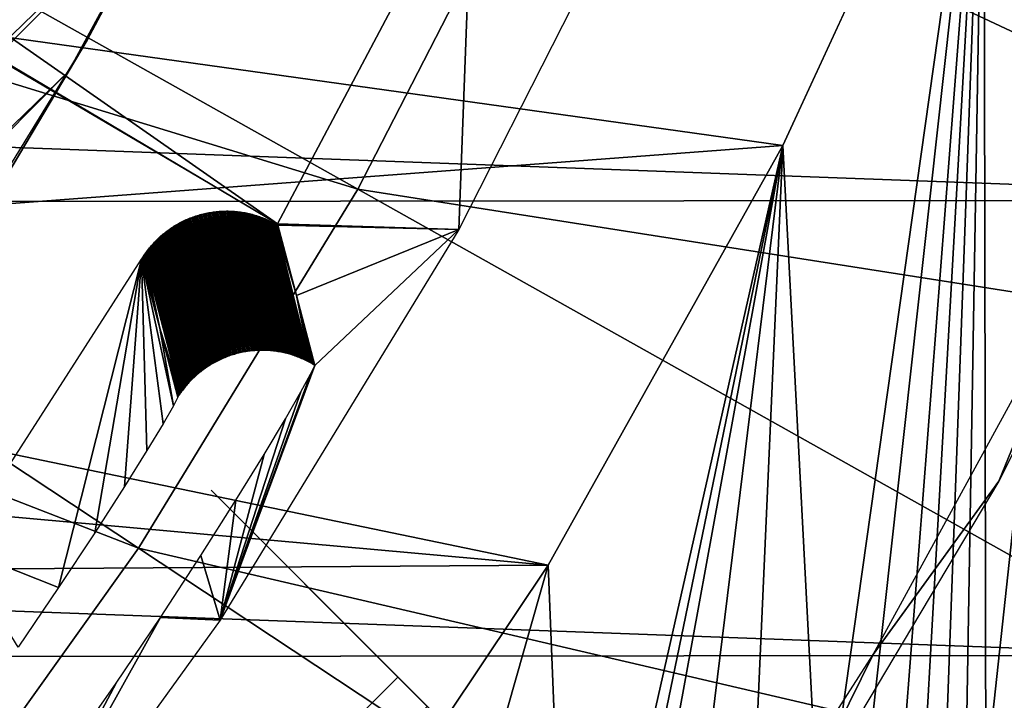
# Model space of a CAD drawing. Header units: millimetres. Extents: x -30.2 to 30.2, y -30.2 to 30.2.
# Tile 129 of 191: x 18.9 to 22.8, y -13.4 to -10.7. Entities that reach past the tile are written whole.
import ezdxf

# ---------------------------------------------------------------- set-up
doc = ezdxf.new("R2010")
doc.units = ezdxf.units.MM
doc.header["$LTSCALE"] = 81.481481
for name, color, linetype in [('1', 7, 'CONTINUOUS'), ('103', 7, 'CONTINUOUS'), ('120', 7, 'CONTINUOUS'), ('130', 7, 'CONTINUOUS'), ('141', 7, 'CONTINUOUS'), ('174', 7, 'CONTINUOUS'), ('175', 7, 'CONTINUOUS'), ('243', 7, 'CONTINUOUS'), ('244', 7, 'CONTINUOUS'), ('27', 7, 'CONTINUOUS'), ('3', 7, 'CONTINUOUS'), ('79', 7, 'CONTINUOUS'), ('85', 7, 'CONTINUOUS'), ('92', 7, 'CONTINUOUS')]:
    doc.layers.add(name, color=color, linetype=linetype)

msp = doc.modelspace()

# ---------------------------------------------------------------- linework, layer by layer
at = {"layer": '1', "color": 251, "linetype": 'Continuous', "true_color": 0x4c4c4c}
for points in [[(24.6157, -11.3964, 4.4), (-25.3889, -9.553, 4.4), (25.4077, -9.5028, 4.4), (24.6157, -11.3964, 4.4)], [(-24.5928, -11.4456, 4.4), (-25.3889, -9.553, 4.4), (24.6157, -11.3964, 4.4), (-24.5928, -11.4456, 4.4)], [(23.6812, -13.2291, 4.4), (-24.5928, -11.4456, 4.4), (24.6157, -11.3964, 4.4), (23.6812, -13.2291, 4.4)], [(-23.6543, -13.2769, 4.4), (-24.5928, -11.4456, 4.4), (23.6812, -13.2291, 4.4), (-23.6543, -13.2769, 4.4)], [(22.6143, -14.9798, 4.4), (-23.6543, -13.2769, 4.4), (23.6812, -13.2291, 4.4), (22.6143, -14.9798, 4.4)], [(-22.5838, -15.0255, 4.4), (-23.6543, -13.2769, 4.4), (22.6143, -14.9798, 4.4), (-22.5838, -15.0255, 4.4)]]:
    msp.add_3dface(points, dxfattribs=at)
at = {"layer": '103', "color": 251, "linetype": 'Continuous', "true_color": 0x4c4c4c}
for points in [[(12.7352, -6.4889, -221.4064), (19.903, -11.491, -212.7), (12.4312, -7.0537, -221.4064), (12.7352, -6.4889, -221.4064)], [(20.6889, -10.0071, -212.7), (19.903, -11.491, -212.7), (12.7352, -6.4889, -221.4064), (20.6889, -10.0071, -212.7)], [(12.4312, -7.0537, -221.4064), (19.903, -11.491, -212.7), (13.8121, -7.903, -219.7829), (12.4312, -7.0537, -221.4064)]]:
    msp.add_3dface(points, dxfattribs=at)
at = {"layer": '120', "color": 251, "linetype": 'Continuous', "true_color": 0x4c4c4c}
for points in [[(19.3557, -11.6337, -212.2044), (19.0215, -12.9562, -162.7162), (18.6098, -12.793, -212.2044), (19.3557, -11.6337, -212.2044)], [(19.1667, -12.7362, -162.9782), (19.0215, -12.9562, -162.7162), (19.3557, -11.6337, -212.2044), (19.1667, -12.7362, -162.9782)], [(19.2866, -12.5493, -163.2691), (19.1667, -12.7362, -162.9782), (19.3557, -11.6337, -212.2044), (19.2866, -12.5493, -163.2691)], [(19.3767, -12.4047, -163.5797), (19.2866, -12.5493, -163.2691), (19.3557, -11.6337, -212.2044), (19.3767, -12.4047, -163.5797)], [(19.4419, -12.2966, -163.9169), (19.3767, -12.4047, -163.5797), (19.3557, -11.6337, -212.2044), (19.4419, -12.2966, -163.9169)], [(19.4835, -12.2247, -164.2816), (19.4419, -12.2966, -163.9169), (19.3557, -11.6337, -212.2044), (19.4835, -12.2247, -164.2816)], [(19.4295, -11.912, -188.4226), (19.4835, -12.2247, -164.2816), (19.3557, -11.6337, -212.2044), (19.4295, -11.912, -188.4226)], [(19.5018, -12.189, -164.6738), (19.4835, -12.2247, -164.2816), (19.4295, -11.912, -188.4226), (19.5018, -12.189, -164.6738)], [(19.0215, -12.9562, -162.7162), (18.8583, -13.1959, -162.497), (18.6098, -12.793, -212.2044), (19.0215, -12.9562, -162.7162)]]:
    msp.add_3dface(points, dxfattribs=at)
at = {"layer": '130', "color": 251, "linetype": 'Continuous', "true_color": 0x4c4c4c}
for points in [[(19.5799, -11.4578, -212.203), (19.5856, -11.4561, -212.203), (19.7296, -12.0169, -164.6725), (19.5799, -11.4578, -212.203)], [(19.5856, -11.4561, -212.203), (19.5914, -11.4544, -212.203), (19.7353, -12.0153, -164.6725), (19.5856, -11.4561, -212.203)], [(19.7296, -12.0169, -164.6725), (19.5856, -11.4561, -212.203), (19.7353, -12.0153, -164.6725), (19.7296, -12.0169, -164.6725)], [(19.5914, -11.4544, -212.203), (19.5972, -11.4529, -212.203), (19.741, -12.0137, -164.6725), (19.5914, -11.4544, -212.203)], [(19.7353, -12.0153, -164.6725), (19.5914, -11.4544, -212.203), (19.741, -12.0137, -164.6725), (19.7353, -12.0153, -164.6725)], [(19.5972, -11.4529, -212.203), (19.603, -11.4514, -212.203), (19.7467, -12.0123, -164.6725), (19.5972, -11.4529, -212.203)], [(19.741, -12.0137, -164.6725), (19.5972, -11.4529, -212.203), (19.7467, -12.0123, -164.6725), (19.741, -12.0137, -164.6725)], [(19.603, -11.4514, -212.203), (19.6088, -11.45, -212.203), (19.7525, -12.011, -164.6725), (19.603, -11.4514, -212.203)], [(19.7467, -12.0123, -164.6725), (19.603, -11.4514, -212.203), (19.7525, -12.011, -164.6725), (19.7467, -12.0123, -164.6725)], [(19.6088, -11.45, -212.203), (19.6146, -11.4487, -212.203), (19.7583, -12.0097, -164.6725), (19.6088, -11.45, -212.203)], [(19.7525, -12.011, -164.6725), (19.6088, -11.45, -212.203), (19.7583, -12.0097, -164.6725), (19.7525, -12.011, -164.6725)], [(19.6146, -11.4487, -212.203), (19.6205, -11.4475, -212.203), (19.7641, -12.0085, -164.6725), (19.6146, -11.4487, -212.203)], [(19.7583, -12.0097, -164.6725), (19.6146, -11.4487, -212.203), (19.7641, -12.0085, -164.6725), (19.7583, -12.0097, -164.6725)], [(19.6205, -11.4475, -212.203), (19.6263, -11.4464, -212.203), (19.7699, -12.0074, -164.6725), (19.6205, -11.4475, -212.203)], [(19.7641, -12.0085, -164.6725), (19.6205, -11.4475, -212.203), (19.7699, -12.0074, -164.6725), (19.7641, -12.0085, -164.6725)], [(19.6263, -11.4464, -212.203), (19.6322, -11.4454, -212.203), (19.7757, -12.0064, -164.6725), (19.6263, -11.4464, -212.203)], [(19.7699, -12.0074, -164.6725), (19.6263, -11.4464, -212.203), (19.7757, -12.0064, -164.6725), (19.7699, -12.0074, -164.6725)], [(19.6322, -11.4454, -212.203), (19.6381, -11.4444, -212.203), (19.7816, -12.0055, -164.6725), (19.6322, -11.4454, -212.203)], [(19.7757, -12.0064, -164.6725), (19.6322, -11.4454, -212.203), (19.7816, -12.0055, -164.6725), (19.7757, -12.0064, -164.6725)], [(19.6381, -11.4444, -212.203), (19.644, -11.4436, -212.203), (19.7875, -12.0046, -164.6725), (19.6381, -11.4444, -212.203)], [(19.7816, -12.0055, -164.6725), (19.6381, -11.4444, -212.203), (19.7875, -12.0046, -164.6725), (19.7816, -12.0055, -164.6725)], [(19.644, -11.4436, -212.203), (19.6499, -11.4428, -212.203), (19.7933, -12.0039, -164.6725), (19.644, -11.4436, -212.203)], [(19.7875, -12.0046, -164.6725), (19.644, -11.4436, -212.203), (19.7933, -12.0039, -164.6725), (19.7875, -12.0046, -164.6725)], [(19.6499, -11.4428, -212.203), (19.6558, -11.4421, -212.203), (19.7992, -12.0032, -164.6725), (19.6499, -11.4428, -212.203)], [(19.7933, -12.0039, -164.6725), (19.6499, -11.4428, -212.203), (19.7992, -12.0032, -164.6725), (19.7933, -12.0039, -164.6725)], [(19.6558, -11.4421, -212.203), (19.6617, -11.4415, -212.203), (19.8051, -12.0027, -164.6725), (19.6558, -11.4421, -212.203)], [(19.7992, -12.0032, -164.6725), (19.6558, -11.4421, -212.203), (19.8051, -12.0027, -164.6725), (19.7992, -12.0032, -164.6725)], [(19.6617, -11.4415, -212.203), (19.6676, -11.441, -212.203), (19.811, -12.0022, -164.6725), (19.6617, -11.4415, -212.203)], [(19.8051, -12.0027, -164.6725), (19.6617, -11.4415, -212.203), (19.811, -12.0022, -164.6725), (19.8051, -12.0027, -164.6725)], [(19.6676, -11.441, -212.203), (19.6735, -11.4406, -212.203), (19.8169, -12.0018, -164.6725), (19.6676, -11.441, -212.203)], [(19.811, -12.0022, -164.6725), (19.6676, -11.441, -212.203), (19.8169, -12.0018, -164.6725), (19.811, -12.0022, -164.6725)], [(19.6735, -11.4406, -212.203), (19.6794, -11.4403, -212.2031), (19.8228, -12.0015, -164.6726), (19.6735, -11.4406, -212.203)], [(19.8169, -12.0018, -164.6725), (19.6735, -11.4406, -212.203), (19.8228, -12.0015, -164.6726), (19.8169, -12.0018, -164.6725)], [(19.6794, -11.4403, -212.2031), (19.6853, -11.44, -212.2031), (19.8287, -12.0012, -164.6726), (19.6794, -11.4403, -212.2031)], [(19.8228, -12.0015, -164.6726), (19.6794, -11.4403, -212.2031), (19.8287, -12.0012, -164.6726), (19.8228, -12.0015, -164.6726)], [(19.6853, -11.44, -212.2031), (19.6911, -11.4399, -212.2031), (19.8347, -12.0011, -164.6726), (19.6853, -11.44, -212.2031)], [(19.8287, -12.0012, -164.6726), (19.6853, -11.44, -212.2031), (19.8347, -12.0011, -164.6726), (19.8287, -12.0012, -164.6726)], [(19.6911, -11.4399, -212.2031), (19.697, -11.4398, -212.2031), (19.8406, -12.001, -164.6726), (19.6911, -11.4399, -212.2031)], [(19.8347, -12.0011, -164.6726), (19.6911, -11.4399, -212.2031), (19.8406, -12.001, -164.6726), (19.8347, -12.0011, -164.6726)], [(19.697, -11.4398, -212.2031), (19.7033, -11.4398, -212.2031), (19.8465, -12.0011, -164.6726), (19.697, -11.4398, -212.2031)], [(19.8406, -12.001, -164.6726), (19.697, -11.4398, -212.2031), (19.8465, -12.0011, -164.6726), (19.8406, -12.001, -164.6726)], [(19.7033, -11.4398, -212.2031), (19.7097, -11.44, -212.2032), (19.8524, -12.0012, -164.6726), (19.7033, -11.4398, -212.2031)], [(19.8465, -12.0011, -164.6726), (19.7033, -11.4398, -212.2031), (19.8524, -12.0012, -164.6726), (19.8465, -12.0011, -164.6726)], [(19.7097, -11.44, -212.2032), (19.716, -11.4402, -212.2032), (19.8583, -12.0014, -164.6727), (19.7097, -11.44, -212.2032)], [(19.8524, -12.0012, -164.6726), (19.7097, -11.44, -212.2032), (19.8583, -12.0014, -164.6727), (19.8524, -12.0012, -164.6726)], [(19.716, -11.4402, -212.2032), (19.7222, -11.4405, -212.2032), (19.8642, -12.0017, -164.6727), (19.716, -11.4402, -212.2032)], [(19.8583, -12.0014, -164.6727), (19.716, -11.4402, -212.2032), (19.8642, -12.0017, -164.6727), (19.8583, -12.0014, -164.6727)], [(19.7222, -11.4405, -212.2032), (19.7285, -11.4409, -212.2032), (19.8701, -12.0021, -164.6727), (19.7222, -11.4405, -212.2032)], [(19.8642, -12.0017, -164.6727), (19.7222, -11.4405, -212.2032), (19.8701, -12.0021, -164.6727), (19.8642, -12.0017, -164.6727)], [(19.7285, -11.4409, -212.2032), (19.7347, -11.4415, -212.2032), (19.876, -12.0026, -164.6727), (19.7285, -11.4409, -212.2032)], [(19.8701, -12.0021, -164.6727), (19.7285, -11.4409, -212.2032), (19.876, -12.0026, -164.6727), (19.8701, -12.0021, -164.6727)], [(19.7347, -11.4415, -212.2032), (19.7409, -11.4421, -212.2033), (19.8819, -12.0031, -164.6727), (19.7347, -11.4415, -212.2032)], [(19.876, -12.0026, -164.6727), (19.7347, -11.4415, -212.2032), (19.8819, -12.0031, -164.6727), (19.876, -12.0026, -164.6727)], [(19.7409, -11.4421, -212.2033), (19.7471, -11.4428, -212.2033), (19.8877, -12.0038, -164.6728), (19.7409, -11.4421, -212.2033)], [(19.8819, -12.0031, -164.6727), (19.7409, -11.4421, -212.2033), (19.8877, -12.0038, -164.6728), (19.8819, -12.0031, -164.6727)], [(19.7471, -11.4428, -212.2033), (19.7532, -11.4436, -212.2033), (19.8936, -12.0045, -164.6728), (19.7471, -11.4428, -212.2033)], [(19.8877, -12.0038, -164.6728), (19.7471, -11.4428, -212.2033), (19.8936, -12.0045, -164.6728), (19.8877, -12.0038, -164.6728)], [(19.7532, -11.4436, -212.2033), (19.7593, -11.4445, -212.2034), (19.8994, -12.0053, -164.6728), (19.7532, -11.4436, -212.2033)], [(19.8936, -12.0045, -164.6728), (19.7532, -11.4436, -212.2033), (19.8994, -12.0053, -164.6728), (19.8936, -12.0045, -164.6728)], [(19.7593, -11.4445, -212.2034), (19.7654, -11.4455, -212.2034), (19.9053, -12.0062, -164.6729), (19.7593, -11.4445, -212.2034)], [(19.8994, -12.0053, -164.6728), (19.7593, -11.4445, -212.2034), (19.9053, -12.0062, -164.6729), (19.8994, -12.0053, -164.6728)], [(19.7654, -11.4455, -212.2034), (19.7715, -11.4465, -212.2034), (19.9111, -12.0072, -164.6729), (19.7654, -11.4455, -212.2034)], [(19.9053, -12.0062, -164.6729), (19.7654, -11.4455, -212.2034), (19.9111, -12.0072, -164.6729), (19.9053, -12.0062, -164.6729)], [(19.7715, -11.4465, -212.2034), (19.7775, -11.4477, -212.2035), (19.9169, -12.0083, -164.6729), (19.7715, -11.4465, -212.2034)], [(19.9111, -12.0072, -164.6729), (19.7715, -11.4465, -212.2034), (19.9169, -12.0083, -164.6729), (19.9111, -12.0072, -164.6729)], [(19.7775, -11.4477, -212.2035), (19.7835, -11.4489, -212.2035), (19.9227, -12.0095, -164.6729), (19.7775, -11.4477, -212.2035)], [(19.9169, -12.0083, -164.6729), (19.7775, -11.4477, -212.2035), (19.9227, -12.0095, -164.6729), (19.9169, -12.0083, -164.6729)], [(19.7835, -11.4489, -212.2035), (19.7894, -11.4503, -212.2035), (19.9284, -12.0107, -164.673), (19.7835, -11.4489, -212.2035)], [(19.9227, -12.0095, -164.6729), (19.7835, -11.4489, -212.2035), (19.9284, -12.0107, -164.673), (19.9227, -12.0095, -164.6729)], [(19.7894, -11.4503, -212.2035), (19.7953, -11.4517, -212.2036), (19.9342, -12.012, -164.673), (19.7894, -11.4503, -212.2035)], [(19.9284, -12.0107, -164.673), (19.7894, -11.4503, -212.2035), (19.9342, -12.012, -164.673), (19.9284, -12.0107, -164.673)], [(19.7953, -11.4517, -212.2036), (19.8012, -11.4532, -212.2036), (19.9399, -12.0135, -164.673), (19.7953, -11.4517, -212.2036)], [(19.9342, -12.012, -164.673), (19.7953, -11.4517, -212.2036), (19.9399, -12.0135, -164.673), (19.9342, -12.012, -164.673)], [(19.8012, -11.4532, -212.2036), (19.807, -11.4548, -212.2036), (19.9456, -12.015, -164.6731), (19.8012, -11.4532, -212.2036)], [(19.9399, -12.0135, -164.673), (19.8012, -11.4532, -212.2036), (19.9456, -12.015, -164.6731), (19.9399, -12.0135, -164.673)], [(19.807, -11.4548, -212.2036), (19.8129, -11.4565, -212.2037), (19.9513, -12.0165, -164.6731), (19.807, -11.4548, -212.2036)], [(19.9456, -12.015, -164.6731), (19.807, -11.4548, -212.2036), (19.9513, -12.0165, -164.6731), (19.9456, -12.015, -164.6731)], [(19.8129, -11.4565, -212.2037), (19.8186, -11.4583, -212.2037), (19.9569, -12.0182, -164.6731), (19.8129, -11.4565, -212.2037)], [(19.9513, -12.0165, -164.6731), (19.8129, -11.4565, -212.2037), (19.9569, -12.0182, -164.6731), (19.9513, -12.0165, -164.6731)], [(19.4871, -11.5002, -212.2032), (19.4923, -11.4971, -212.2032), (19.6375, -12.0567, -164.6727), (19.4871, -11.5002, -212.2032)], [(19.4923, -11.4971, -212.2032), (19.4975, -11.494, -212.2031), (19.6426, -12.0537, -164.6726), (19.4923, -11.4971, -212.2032)], [(19.6375, -12.0567, -164.6727), (19.4923, -11.4971, -212.2032), (19.6426, -12.0537, -164.6726), (19.6375, -12.0567, -164.6727)], [(19.4975, -11.494, -212.2031), (19.5028, -11.491, -212.2031), (19.6477, -12.0508, -164.6726), (19.4975, -11.494, -212.2031)], [(19.6426, -12.0537, -164.6726), (19.4975, -11.494, -212.2031), (19.6477, -12.0508, -164.6726), (19.6426, -12.0537, -164.6726)], [(19.5028, -11.491, -212.2031), (19.5081, -11.4881, -212.2031), (19.6529, -12.048, -164.6726), (19.5028, -11.491, -212.2031)], [(19.6477, -12.0508, -164.6726), (19.5028, -11.491, -212.2031), (19.6529, -12.048, -164.6726), (19.6477, -12.0508, -164.6726)], [(19.5081, -11.4881, -212.2031), (19.5134, -11.4852, -212.2031), (19.6582, -12.0453, -164.6726), (19.5081, -11.4881, -212.2031)], [(19.6529, -12.048, -164.6726), (19.5081, -11.4881, -212.2031), (19.6582, -12.0453, -164.6726), (19.6529, -12.048, -164.6726)], [(19.5134, -11.4852, -212.2031), (19.5187, -11.4825, -212.2031), (19.6635, -12.0426, -164.6726), (19.5134, -11.4852, -212.2031)], [(19.6582, -12.0453, -164.6726), (19.5134, -11.4852, -212.2031), (19.6635, -12.0426, -164.6726), (19.6582, -12.0453, -164.6726)], [(19.5187, -11.4825, -212.2031), (19.5242, -11.4798, -212.2031), (19.6688, -12.04, -164.6726), (19.5187, -11.4825, -212.2031)], [(19.6635, -12.0426, -164.6726), (19.5187, -11.4825, -212.2031), (19.6688, -12.04, -164.6726), (19.6635, -12.0426, -164.6726)], [(19.5242, -11.4798, -212.2031), (19.5296, -11.4772, -212.203), (19.6741, -12.0375, -164.6725), (19.5242, -11.4798, -212.2031)], [(19.6688, -12.04, -164.6726), (19.5242, -11.4798, -212.2031), (19.6741, -12.0375, -164.6725), (19.6688, -12.04, -164.6726)], [(19.5296, -11.4772, -212.203), (19.5351, -11.4747, -212.203), (19.6795, -12.0351, -164.6725), (19.5296, -11.4772, -212.203)], [(19.6741, -12.0375, -164.6725), (19.5296, -11.4772, -212.203), (19.6795, -12.0351, -164.6725), (19.6741, -12.0375, -164.6725)], [(19.5351, -11.4747, -212.203), (19.5406, -11.4723, -212.203), (19.685, -12.0327, -164.6725), (19.5351, -11.4747, -212.203)], [(19.6795, -12.0351, -164.6725), (19.5351, -11.4747, -212.203), (19.685, -12.0327, -164.6725), (19.6795, -12.0351, -164.6725)], [(19.5406, -11.4723, -212.203), (19.5461, -11.47, -212.203), (19.6904, -12.0305, -164.6725), (19.5406, -11.4723, -212.203)], [(19.685, -12.0327, -164.6725), (19.5406, -11.4723, -212.203), (19.6904, -12.0305, -164.6725), (19.685, -12.0327, -164.6725)], [(19.5461, -11.47, -212.203), (19.5517, -11.4677, -212.203), (19.6959, -12.0283, -164.6725), (19.5461, -11.47, -212.203)], [(19.6904, -12.0305, -164.6725), (19.5461, -11.47, -212.203), (19.6959, -12.0283, -164.6725), (19.6904, -12.0305, -164.6725)], [(19.5517, -11.4677, -212.203), (19.5573, -11.4656, -212.203), (19.7015, -12.0262, -164.6725), (19.5517, -11.4677, -212.203)], [(19.6959, -12.0283, -164.6725), (19.5517, -11.4677, -212.203), (19.7015, -12.0262, -164.6725), (19.6959, -12.0283, -164.6725)], [(19.5573, -11.4656, -212.203), (19.5629, -11.4635, -212.203), (19.707, -12.0241, -164.6725), (19.5573, -11.4656, -212.203)], [(19.7015, -12.0262, -164.6725), (19.5573, -11.4656, -212.203), (19.707, -12.0241, -164.6725), (19.7015, -12.0262, -164.6725)], [(19.5629, -11.4635, -212.203), (19.5685, -11.4615, -212.203), (19.7126, -12.0222, -164.6725), (19.5629, -11.4635, -212.203)], [(19.707, -12.0241, -164.6725), (19.5629, -11.4635, -212.203), (19.7126, -12.0222, -164.6725), (19.707, -12.0241, -164.6725)], [(19.5685, -11.4615, -212.203), (19.5742, -11.4596, -212.203), (19.7182, -12.0203, -164.6725), (19.5685, -11.4615, -212.203)], [(19.7126, -12.0222, -164.6725), (19.5685, -11.4615, -212.203), (19.7182, -12.0203, -164.6725), (19.7126, -12.0222, -164.6725)], [(19.5742, -11.4596, -212.203), (19.5799, -11.4578, -212.203), (19.7239, -12.0186, -164.6725), (19.5742, -11.4596, -212.203)], [(19.7182, -12.0203, -164.6725), (19.5742, -11.4596, -212.203), (19.7239, -12.0186, -164.6725), (19.7182, -12.0203, -164.6725)], [(19.7239, -12.0186, -164.6725), (19.5799, -11.4578, -212.203), (19.7296, -12.0169, -164.6725), (19.7239, -12.0186, -164.6725)], [(19.8186, -11.4583, -212.2037), (19.8243, -11.4601, -212.2037), (19.9626, -12.02, -164.6732), (19.8186, -11.4583, -212.2037)], [(19.9569, -12.0182, -164.6731), (19.8186, -11.4583, -212.2037), (19.9626, -12.02, -164.6732), (19.9569, -12.0182, -164.6731)], [(19.8243, -11.4601, -212.2037), (19.83, -11.4621, -212.2038), (19.9682, -12.0218, -164.6732), (19.8243, -11.4601, -212.2037)], [(19.9626, -12.02, -164.6732), (19.8243, -11.4601, -212.2037), (19.9682, -12.0218, -164.6732), (19.9626, -12.02, -164.6732)], [(19.83, -11.4621, -212.2038), (19.8357, -11.4641, -212.2038), (19.9737, -12.0237, -164.6733), (19.83, -11.4621, -212.2038)], [(19.9682, -12.0218, -164.6732), (19.83, -11.4621, -212.2038), (19.9737, -12.0237, -164.6733), (19.9682, -12.0218, -164.6732)], [(19.8357, -11.4641, -212.2038), (19.8412, -11.4662, -212.2039), (19.9793, -12.0257, -164.6733), (19.8357, -11.4641, -212.2038)], [(19.9737, -12.0237, -164.6733), (19.8357, -11.4641, -212.2038), (19.9793, -12.0257, -164.6733), (19.9737, -12.0237, -164.6733)], [(19.8412, -11.4662, -212.2039), (19.8468, -11.4683, -212.2039), (19.9848, -12.0278, -164.6733), (19.8412, -11.4662, -212.2039)], [(19.9793, -12.0257, -164.6733), (19.8412, -11.4662, -212.2039), (19.9848, -12.0278, -164.6733), (19.9793, -12.0257, -164.6733)], [(19.8468, -11.4683, -212.2039), (19.8523, -11.4706, -212.204), (19.9902, -12.0299, -164.6734), (19.8468, -11.4683, -212.2039)], [(19.9848, -12.0278, -164.6733), (19.8468, -11.4683, -212.2039), (19.9902, -12.0299, -164.6734), (19.9848, -12.0278, -164.6733)], [(19.8523, -11.4706, -212.204), (19.8578, -11.4729, -212.204), (19.9957, -12.0322, -164.6734), (19.8523, -11.4706, -212.204)], [(19.9902, -12.0299, -164.6734), (19.8523, -11.4706, -212.204), (19.9957, -12.0322, -164.6734), (19.9902, -12.0299, -164.6734)], [(19.8578, -11.4729, -212.204), (19.8632, -11.4753, -212.204), (20.0011, -12.0345, -164.6735), (19.8578, -11.4729, -212.204)], [(19.9957, -12.0322, -164.6734), (19.8578, -11.4729, -212.204), (20.0011, -12.0345, -164.6735), (19.9957, -12.0322, -164.6734)], [(19.8632, -11.4753, -212.204), (19.8685, -11.4777, -212.2041), (20.0065, -12.0369, -164.6735), (19.8632, -11.4753, -212.204)], [(20.0011, -12.0345, -164.6735), (19.8632, -11.4753, -212.204), (20.0065, -12.0369, -164.6735), (20.0011, -12.0345, -164.6735)], [(19.8685, -11.4777, -212.2041), (19.8738, -11.4803, -212.2041), (20.0118, -12.0393, -164.6736), (19.8685, -11.4777, -212.2041)], [(20.0065, -12.0369, -164.6735), (19.8685, -11.4777, -212.2041), (20.0118, -12.0393, -164.6736), (20.0065, -12.0369, -164.6735)], [(19.8738, -11.4803, -212.2041), (19.8791, -11.4829, -212.2042), (20.0171, -12.0419, -164.6736), (19.8738, -11.4803, -212.2041)], [(20.0118, -12.0393, -164.6736), (19.8738, -11.4803, -212.2041), (20.0171, -12.0419, -164.6736), (20.0118, -12.0393, -164.6736)], [(19.8791, -11.4829, -212.2042), (19.8843, -11.4856, -212.2042), (20.0224, -12.0445, -164.6736), (19.8791, -11.4829, -212.2042)], [(20.0171, -12.0419, -164.6736), (19.8791, -11.4829, -212.2042), (20.0224, -12.0445, -164.6736), (20.0171, -12.0419, -164.6736)], [(19.8843, -11.4856, -212.2042), (19.8894, -11.4883, -212.2043), (20.0276, -12.0472, -164.6737), (19.8843, -11.4856, -212.2042)], [(20.0224, -12.0445, -164.6736), (19.8843, -11.4856, -212.2042), (20.0276, -12.0472, -164.6737), (20.0224, -12.0445, -164.6736)], [(19.8894, -11.4883, -212.2043), (19.8945, -11.4911, -212.2043), (20.0328, -12.05, -164.6737), (19.8894, -11.4883, -212.2043)], [(20.0276, -12.0472, -164.6737), (19.8894, -11.4883, -212.2043), (20.0328, -12.05, -164.6737), (20.0276, -12.0472, -164.6737)], [(19.8996, -11.494, -212.2044), (19.9797, -11.7801, -188.4217), (19.8945, -11.4911, -212.2043), (19.8996, -11.494, -212.2044)], [(19.8945, -11.4911, -212.2043), (19.9797, -11.7801, -188.4217), (20.0328, -12.05, -164.6737), (19.8945, -11.4911, -212.2043)], [(19.9046, -11.497, -212.2044), (19.9797, -11.7801, -188.4217), (19.8996, -11.494, -212.2044), (19.9046, -11.497, -212.2044)], [(19.4335, -11.5402, -212.2035), (19.4381, -11.5362, -212.2035), (19.5843, -12.0942, -164.6729), (19.4335, -11.5402, -212.2035)], [(19.4381, -11.5362, -212.2035), (19.4428, -11.5322, -212.2034), (19.5889, -12.0905, -164.6729), (19.4381, -11.5362, -212.2035)], [(19.5843, -12.0942, -164.6729), (19.4381, -11.5362, -212.2035), (19.5889, -12.0905, -164.6729), (19.5843, -12.0942, -164.6729)], [(19.4428, -11.5322, -212.2034), (19.4475, -11.5284, -212.2034), (19.5935, -12.0868, -164.6729), (19.4428, -11.5322, -212.2034)], [(19.5889, -12.0905, -164.6729), (19.4428, -11.5322, -212.2034), (19.5935, -12.0868, -164.6729), (19.5889, -12.0905, -164.6729)], [(19.4475, -11.5284, -212.2034), (19.4523, -11.5246, -212.2034), (19.5982, -12.0831, -164.6729), (19.4475, -11.5284, -212.2034)], [(19.5935, -12.0868, -164.6729), (19.4475, -11.5284, -212.2034), (19.5982, -12.0831, -164.6729), (19.5935, -12.0868, -164.6729)], [(19.4523, -11.5246, -212.2034), (19.4571, -11.5209, -212.2033), (19.6029, -12.0796, -164.6728), (19.4523, -11.5246, -212.2034)], [(19.5982, -12.0831, -164.6729), (19.4523, -11.5246, -212.2034), (19.6029, -12.0796, -164.6728), (19.5982, -12.0831, -164.6729)], [(19.4571, -11.5209, -212.2033), (19.462, -11.5172, -212.2033), (19.6077, -12.0761, -164.6728), (19.4571, -11.5209, -212.2033)], [(19.6029, -12.0796, -164.6728), (19.4571, -11.5209, -212.2033), (19.6077, -12.0761, -164.6728), (19.6029, -12.0796, -164.6728)], [(19.462, -11.5172, -212.2033), (19.4669, -11.5137, -212.2033), (19.6126, -12.0727, -164.6728), (19.462, -11.5172, -212.2033)], [(19.6077, -12.0761, -164.6728), (19.462, -11.5172, -212.2033), (19.6126, -12.0727, -164.6728), (19.6077, -12.0761, -164.6728)], [(19.4669, -11.5137, -212.2033), (19.4719, -11.5102, -212.2033), (19.6174, -12.0693, -164.6728), (19.4669, -11.5137, -212.2033)], [(19.6126, -12.0727, -164.6728), (19.4669, -11.5137, -212.2033), (19.6174, -12.0693, -164.6728), (19.6126, -12.0727, -164.6728)], [(19.4719, -11.5102, -212.2033), (19.4769, -11.5068, -212.2032), (19.6224, -12.0661, -164.6727), (19.4719, -11.5102, -212.2033)], [(19.6174, -12.0693, -164.6728), (19.4719, -11.5102, -212.2033), (19.6224, -12.0661, -164.6727), (19.6174, -12.0693, -164.6728)], [(19.4769, -11.5068, -212.2032), (19.482, -11.5035, -212.2032), (19.6274, -12.0629, -164.6727), (19.4769, -11.5068, -212.2032)], [(19.6224, -12.0661, -164.6727), (19.4769, -11.5068, -212.2032), (19.6274, -12.0629, -164.6727), (19.6224, -12.0661, -164.6727)], [(19.482, -11.5035, -212.2032), (19.4871, -11.5002, -212.2032), (19.6324, -12.0597, -164.6727), (19.482, -11.5035, -212.2032)], [(19.6274, -12.0629, -164.6727), (19.482, -11.5035, -212.2032), (19.6324, -12.0597, -164.6727), (19.6274, -12.0629, -164.6727)], [(19.6324, -12.0597, -164.6727), (19.4871, -11.5002, -212.2032), (19.6375, -12.0567, -164.6727), (19.6324, -12.0597, -164.6727)], [(19.395, -11.5792, -212.2038), (19.399, -11.5746, -212.2038), (19.5426, -12.1347, -164.6733), (19.395, -11.5792, -212.2038)], [(19.399, -11.5746, -212.2038), (19.4031, -11.5701, -212.2038), (19.5464, -12.1305, -164.6733), (19.399, -11.5746, -212.2038)], [(19.5426, -12.1347, -164.6733), (19.399, -11.5746, -212.2038), (19.5464, -12.1305, -164.6733), (19.5426, -12.1347, -164.6733)], [(19.4031, -11.5701, -212.2038), (19.4072, -11.5657, -212.2037), (19.5503, -12.1263, -164.6732), (19.4031, -11.5701, -212.2038)], [(19.5464, -12.1305, -164.6733), (19.4031, -11.5701, -212.2038), (19.5503, -12.1263, -164.6732), (19.5464, -12.1305, -164.6733)], [(19.4072, -11.5657, -212.2037), (19.4114, -11.5613, -212.2037), (19.5542, -12.1222, -164.6732), (19.4072, -11.5657, -212.2037)], [(19.5503, -12.1263, -164.6732), (19.4072, -11.5657, -212.2037), (19.5542, -12.1222, -164.6732), (19.5503, -12.1263, -164.6732)], [(19.4114, -11.5613, -212.2037), (19.4157, -11.557, -212.2036), (19.5582, -12.1182, -164.6732), (19.4114, -11.5613, -212.2037)], [(19.5542, -12.1222, -164.6732), (19.4114, -11.5613, -212.2037), (19.5582, -12.1182, -164.6732), (19.5542, -12.1222, -164.6732)], [(19.4157, -11.557, -212.2036), (19.42, -11.5527, -212.2036), (19.5624, -12.114, -164.6731), (19.4157, -11.557, -212.2036)], [(19.5582, -12.1182, -164.6732), (19.4157, -11.557, -212.2036), (19.5624, -12.114, -164.6731), (19.5582, -12.1182, -164.6732)], [(19.42, -11.5527, -212.2036), (19.4245, -11.5484, -212.2036), (19.571, -12.1059, -164.673), (19.42, -11.5527, -212.2036)], [(19.5624, -12.114, -164.6731), (19.42, -11.5527, -212.2036), (19.5666, -12.1099, -164.6731), (19.5624, -12.114, -164.6731)], [(19.5666, -12.1099, -164.6731), (19.42, -11.5527, -212.2036), (19.571, -12.1059, -164.673), (19.5666, -12.1099, -164.6731)], [(19.4245, -11.5484, -212.2036), (19.429, -11.5443, -212.2035), (19.5754, -12.102, -164.673), (19.4245, -11.5484, -212.2036)], [(19.571, -12.1059, -164.673), (19.4245, -11.5484, -212.2036), (19.5754, -12.102, -164.673), (19.571, -12.1059, -164.673)], [(19.429, -11.5443, -212.2035), (19.4335, -11.5402, -212.2035), (19.5798, -12.0981, -164.673), (19.429, -11.5443, -212.2035)], [(19.5754, -12.102, -164.673), (19.429, -11.5443, -212.2035), (19.5798, -12.0981, -164.673), (19.5754, -12.102, -164.673)], [(19.5798, -12.0981, -164.673), (19.4335, -11.5402, -212.2035), (19.5843, -12.0942, -164.6729), (19.5798, -12.0981, -164.673)], [(19.3655, -11.6182, -212.2042), (19.3689, -11.6132, -212.2042), (19.5144, -12.1701, -164.6736), (19.3655, -11.6182, -212.2042)], [(19.3689, -11.6132, -212.2042), (19.3724, -11.6081, -212.2041), (19.5177, -12.1655, -164.6736), (19.3689, -11.6132, -212.2042)], [(19.5144, -12.1701, -164.6736), (19.3689, -11.6132, -212.2042), (19.5177, -12.1655, -164.6736), (19.5144, -12.1701, -164.6736)], [(19.3724, -11.6081, -212.2041), (19.376, -11.6032, -212.2041), (19.521, -12.161, -164.6735), (19.3724, -11.6081, -212.2041)], [(19.5177, -12.1655, -164.6736), (19.3724, -11.6081, -212.2041), (19.521, -12.161, -164.6735), (19.5177, -12.1655, -164.6736)], [(19.376, -11.6032, -212.2041), (19.3797, -11.5983, -212.204), (19.5245, -12.1565, -164.6735), (19.376, -11.6032, -212.2041)], [(19.521, -12.161, -164.6735), (19.376, -11.6032, -212.2041), (19.5245, -12.1565, -164.6735), (19.521, -12.161, -164.6735)], [(19.3797, -11.5983, -212.204), (19.3834, -11.5934, -212.204), (19.528, -12.152, -164.6735), (19.3797, -11.5983, -212.204)], [(19.5245, -12.1565, -164.6735), (19.3797, -11.5983, -212.204), (19.528, -12.152, -164.6735), (19.5245, -12.1565, -164.6735)], [(19.3834, -11.5934, -212.204), (19.3872, -11.5886, -212.2039), (19.5315, -12.1476, -164.6734), (19.3834, -11.5934, -212.204)], [(19.528, -12.152, -164.6735), (19.3834, -11.5934, -212.204), (19.5315, -12.1476, -164.6734), (19.528, -12.152, -164.6735)], [(19.3872, -11.5886, -212.2039), (19.3911, -11.5839, -212.2039), (19.5352, -12.1432, -164.6734), (19.3872, -11.5886, -212.2039)], [(19.5315, -12.1476, -164.6734), (19.3872, -11.5886, -212.2039), (19.5352, -12.1432, -164.6734), (19.5315, -12.1476, -164.6734)], [(19.3911, -11.5839, -212.2039), (19.395, -11.5792, -212.2038), (19.5388, -12.1389, -164.6733), (19.3911, -11.5839, -212.2039)], [(19.5352, -12.1432, -164.6734), (19.3911, -11.5839, -212.2039), (19.5388, -12.1389, -164.6733), (19.5352, -12.1432, -164.6734)], [(19.5388, -12.1389, -164.6733), (19.395, -11.5792, -212.2038), (19.5426, -12.1347, -164.6733), (19.5388, -12.1389, -164.6733)], [(19.4295, -11.912, -188.4226), (19.3557, -11.6337, -212.2044), (19.3589, -11.6285, -212.2043), (19.4295, -11.912, -188.4226)], [(19.3589, -11.6285, -212.2043), (19.3621, -11.6233, -212.2043), (19.4295, -11.912, -188.4226), (19.3589, -11.6285, -212.2043)], [(19.3621, -11.6233, -212.2043), (19.3655, -11.6182, -212.2042), (19.4295, -11.912, -188.4226), (19.3621, -11.6233, -212.2043)], [(19.5111, -12.1748, -164.6737), (19.4295, -11.912, -188.4226), (19.3655, -11.6182, -212.2042), (19.5111, -12.1748, -164.6737)], [(19.5111, -12.1748, -164.6737), (19.3655, -11.6182, -212.2042), (19.5144, -12.1701, -164.6736), (19.5111, -12.1748, -164.6737)], [(20.0481, -12.0588, -164.6739), (20.043, -12.0558, -164.6738), (19.9797, -11.7801, -188.4217), (20.0481, -12.0588, -164.6739)], [(20.043, -12.0558, -164.6738), (20.0379, -12.0529, -164.6738), (19.9797, -11.7801, -188.4217), (20.043, -12.0558, -164.6738)], [(19.9797, -11.7801, -188.4217), (20.0531, -12.0618, -164.6738), (20.0481, -12.0588, -164.6739), (19.9797, -11.7801, -188.4217)], [(20.0379, -12.0529, -164.6738), (20.0328, -12.05, -164.6737), (19.9797, -11.7801, -188.4217), (20.0379, -12.0529, -164.6738)], [(19.5018, -12.189, -164.6738), (19.4295, -11.912, -188.4226), (19.5048, -12.1842, -164.6738), (19.5018, -12.189, -164.6738)], [(19.5079, -12.1795, -164.6737), (19.4295, -11.912, -188.4226), (19.5111, -12.1748, -164.6737), (19.5079, -12.1795, -164.6737)], [(19.5048, -12.1842, -164.6738), (19.4295, -11.912, -188.4226), (19.5079, -12.1795, -164.6737), (19.5048, -12.1842, -164.6738)]]:
    msp.add_3dface(points, dxfattribs=at)
at = {"layer": '141', "color": 251, "linetype": 'Continuous', "true_color": 0x4c4c4c}
for points in [[(22.8078, -12.5281, -136), (23.1771, -11.6221, -138.7), (23.6358, -10.8857, -136), (22.8078, -12.5281, -136)], [(22.3008, -13.226, -138.7), (23.1771, -11.6221, -138.7), (22.8078, -12.5281, -136), (22.3008, -13.226, -138.7)], [(21.8648, -14.1096, -136), (22.3008, -13.226, -138.7), (22.8078, -12.5281, -136), (21.8648, -14.1096, -136)], [(21.3136, -14.7642, -138.7), (22.3008, -13.226, -138.7), (21.8648, -14.1096, -136), (21.3136, -14.7642, -138.7)]]:
    msp.add_3dface(points, dxfattribs=at)
at = {"layer": '174', "color": 251, "linetype": 'Continuous', "true_color": 0x4c4c4c}
for points in [[(18.8806, -8.8323, -211.7), (13.027, -5.4527, -211.7), (14.6815, -12.9432, -211.7), (18.8806, -8.8323, -211.7)], [(20.5777, -7.6392, -211.7), (20.6212, -7.4617, -211.7), (14.7718, -13.3843, -211.7), (20.5777, -7.6392, -211.7)], [(20.6212, -7.4617, -211.7), (19.2165, -8.8131, -211.7), (14.7718, -13.3843, -211.7), (20.6212, -7.4617, -211.7)], [(20.2411, -8.4813, -211.7), (20.5777, -7.6392, -211.7), (14.6446, -14.0047, -211.7), (20.2411, -8.4813, -211.7)], [(14.6446, -14.0047, -211.7), (20.5777, -7.6392, -211.7), (14.7226, -13.807, -211.7), (14.6446, -14.0047, -211.7)], [(14.7226, -13.807, -211.7), (20.5777, -7.6392, -211.7), (14.7655, -13.6033, -211.7), (14.7226, -13.807, -211.7)], [(14.7655, -13.6033, -211.7), (20.5777, -7.6392, -211.7), (14.7718, -13.3843, -211.7), (14.7655, -13.6033, -211.7)], [(19.8761, -9.3018, -211.7), (20.2411, -8.4813, -211.7), (8.6651, -20.1633, -211.7), (19.8761, -9.3018, -211.7)], [(8.6651, -20.1633, -211.7), (20.2411, -8.4813, -211.7), (14.3835, -14.3835, -211.7), (8.6651, -20.1633, -211.7)], [(14.3835, -14.3835, -211.7), (20.2411, -8.4813, -211.7), (14.5315, -14.1969, -211.7), (14.3835, -14.3835, -211.7)], [(14.5315, -14.1969, -211.7), (20.2411, -8.4813, -211.7), (14.6446, -14.0047, -211.7), (14.5315, -14.1969, -211.7)], [(14.7429, -13.1585, -211.7), (18.8806, -8.8323, -211.7), (14.6815, -12.9432, -211.7), (14.7429, -13.1585, -211.7)], [(18.9598, -8.8588, -211.7), (18.8806, -8.8323, -211.7), (14.7429, -13.1585, -211.7), (18.9598, -8.8588, -211.7)], [(19.2165, -8.8131, -211.7), (19.1613, -8.8473, -211.7), (14.7718, -13.3843, -211.7), (19.2165, -8.8131, -211.7)], [(19.033, -8.8702, -211.7), (18.9598, -8.8588, -211.7), (14.7429, -13.1585, -211.7), (19.033, -8.8702, -211.7)], [(14.7718, -13.3843, -211.7), (19.033, -8.8702, -211.7), (14.7429, -13.1585, -211.7), (14.7718, -13.3843, -211.7)], [(19.1613, -8.8473, -211.7), (19.1001, -8.8664, -211.7), (14.7718, -13.3843, -211.7), (19.1613, -8.8473, -211.7)], [(19.1001, -8.8664, -211.7), (19.033, -8.8702, -211.7), (14.7718, -13.3843, -211.7), (19.1001, -8.8664, -211.7)], [(9.48, -19.7922, -211.7), (19.8761, -9.3018, -211.7), (8.6651, -20.1633, -211.7), (9.48, -19.7922, -211.7)], [(19.4828, -10.1008, -211.7), (19.8761, -9.3018, -211.7), (9.48, -19.7922, -211.7), (19.4828, -10.1008, -211.7)], [(10.2803, -19.3889, -211.7), (19.4828, -10.1008, -211.7), (9.48, -19.7922, -211.7), (10.2803, -19.3889, -211.7)], [(19.0612, -10.8782, -211.7), (19.4828, -10.1008, -211.7), (10.2803, -19.3889, -211.7), (19.0612, -10.8782, -211.7)], [(11.062, -18.9553, -211.7), (19.0612, -10.8782, -211.7), (10.2803, -19.3889, -211.7), (11.062, -18.9553, -211.7)], [(18.6113, -11.634, -211.7), (19.0612, -10.8782, -211.7), (11.062, -18.9553, -211.7), (18.6113, -11.634, -211.7)]]:
    msp.add_3dface(points, dxfattribs=at)
at = {"layer": '175', "color": 251, "linetype": 'Continuous', "true_color": 0x4c4c4c}
for points in [[(19.9181, -9.2232, -124.7), (19.4828, -10.1008, -211.7), (19.1365, -10.7515, -124.7), (19.9181, -9.2232, -124.7)], [(19.4828, -10.1008, -211.7), (19.0612, -10.8782, -211.7), (19.1365, -10.7515, -124.7), (19.4828, -10.1008, -211.7)], [(19.1365, -10.7515, -124.7), (18.6113, -11.634, -211.7), (18.2373, -12.2147, -124.7), (19.1365, -10.7515, -124.7)], [(19.0612, -10.8782, -211.7), (18.6113, -11.634, -211.7), (19.1365, -10.7515, -124.7), (19.0612, -10.8782, -211.7)]]:
    msp.add_3dface(points, dxfattribs=at)
at = {"layer": '243', "color": 25, "linetype": 'Continuous', "true_color": 0x996633}
for points in [[(20.4562, -13.3851, -212.6904), (20.5225, -13.4514, -212.6619), (19.6355, -12.5644, -213.2), (20.4562, -13.3851, -212.6904)], [(19.6355, -12.5644, -213.2), (20.5225, -13.4514, -212.6619), (21.0405, -13.9694, -212.5827), (19.6355, -12.5644, -213.2)], [(20.3872, -13.3161, -212.7), (20.4562, -13.3851, -212.6904), (19.6355, -12.5644, -213.2), (20.3872, -13.3161, -212.7)], [(19.6355, -12.5644, -212.7), (20.3872, -13.3161, -212.7), (19.6355, -12.5644, -213.2), (19.6355, -12.5644, -212.7)], [(20.3872, -13.3161, -213.2), (19.6355, -12.5644, -213.2), (20.8281, -13.757, -212.9818), (20.3872, -13.3161, -213.2)], [(20.8281, -13.757, -212.9818), (19.6355, -12.5644, -213.2), (20.9144, -13.8434, -212.8663), (20.8281, -13.757, -212.9818)], [(20.9144, -13.8434, -212.8663), (19.6355, -12.5644, -213.2), (20.9859, -13.9148, -212.732), (20.9144, -13.8434, -212.8663)], [(20.9859, -13.9148, -212.732), (19.6355, -12.5644, -213.2), (21.0405, -13.9694, -212.5827), (20.9859, -13.9148, -212.732)], [(20.5056, -13.4346, -213.1859), (20.3872, -13.3161, -213.2), (20.7292, -13.6581, -213.0752), (20.5056, -13.4346, -213.1859)], [(20.7292, -13.6581, -213.0752), (20.3872, -13.3161, -213.2), (20.8281, -13.757, -212.9818), (20.7292, -13.6581, -213.0752)]]:
    msp.add_3dface(points, dxfattribs=at)
at = {"layer": '244', "color": 25, "linetype": 'Continuous', "true_color": 0x996633}
msp.add_3dface([(13.3161, -20.3872, -213.2), (20.3872, -13.3161, -213.2), (20.5056, -13.4346, -213.1859), (13.3161, -20.3872, -213.2)], dxfattribs=at)
at = {"layer": '27', "color": 251, "linetype": 'Continuous', "true_color": 0x4c4c4c}
for points in [[(23.4162, -7.6072, -136), (22.7553, -13.7236, -136), (22.7463, -9.423, -136), (23.4162, -7.6072, -136)], [(22.9069, -13.5812, -136), (22.7553, -13.7236, -136), (23.4162, -7.6072, -136), (22.9069, -13.5812, -136)], [(22.7463, -9.423, -136), (22.0887, -14.0807, -136), (21.9378, -11.1767, -136), (22.7463, -9.423, -136)], [(22.2408, -14.0034, -136), (22.0887, -14.0807, -136), (22.7463, -9.423, -136), (22.2408, -14.0034, -136)], [(22.3981, -13.9342, -136), (22.2408, -14.0034, -136), (22.7463, -9.423, -136), (22.3981, -13.9342, -136)], [(22.4944, -13.8905, -136), (22.3981, -13.9342, -136), (22.7463, -9.423, -136), (22.4944, -13.8905, -136)], [(22.586, -13.8409, -136), (22.4944, -13.8905, -136), (22.7463, -9.423, -136), (22.586, -13.8409, -136)], [(22.6729, -13.7853, -136), (22.586, -13.8409, -136), (22.7463, -9.423, -136), (22.6729, -13.7853, -136)], [(22.7553, -13.7236, -136), (22.6729, -13.7853, -136), (22.7463, -9.423, -136), (22.7553, -13.7236, -136)], [(21.9378, -11.1767, -136), (21.0776, -14.9783, -136), (20.9922, -12.8653, -136), (21.9378, -11.1767, -136)], [(21.1811, -14.8413, -136), (21.0776, -14.9783, -136), (21.9378, -11.1767, -136), (21.1811, -14.8413, -136)], [(21.2914, -14.7112, -136), (21.1811, -14.8413, -136), (21.9378, -11.1767, -136), (21.2914, -14.7112, -136)], [(21.5321, -14.4718, -136), (21.2914, -14.7112, -136), (21.9378, -11.1767, -136), (21.5321, -14.4718, -136)], [(21.8001, -14.2599, -136), (21.5321, -14.4718, -136), (21.9378, -11.1767, -136), (21.8001, -14.2599, -136)], [(22.0887, -14.0807, -136), (21.8001, -14.2599, -136), (21.9378, -11.1767, -136), (22.0887, -14.0807, -136)], [(20.9922, -12.8653, -136), (19.9879, -16.4041, -136), (19.919, -14.4713, -136), (20.9922, -12.8653, -136)], [(21.0776, -14.9783, -136), (19.9879, -16.4041, -136), (20.9922, -12.8653, -136), (21.0776, -14.9783, -136)]]:
    msp.add_3dface(points, dxfattribs=at)
at = {"layer": '3', "color": 251, "linetype": 'Continuous', "true_color": 0x4c4c4c}
for points in [[(20.2259, -11.3513, 6.367), (15.1715, -8.5146, 6.644), (14.5095, -9.5994, 6.644), (20.2259, -11.3513, 6.367)], [(20.2259, -11.3513, 6.367), (21.0005, -9.8446, 6.367), (15.1715, -8.5146, 6.644), (20.2259, -11.3513, 6.367)], [(19.3434, -12.7974, 6.367), (14.5095, -9.5994, 6.644), (13.77, -10.6329, 6.644), (19.3434, -12.7974, 6.367)], [(19.3434, -12.7974, 6.367), (20.2259, -11.3513, 6.367), (14.5095, -9.5994, 6.644), (19.3434, -12.7974, 6.367)], [(20.2259, -11.3513, 6.367), (26.2237, -12.2932, 6.0125), (21.0005, -9.8446, 6.367), (20.2259, -11.3513, 6.367)], [(26.2237, -12.2932, 6.0125), (27.0511, -10.3462, 6.0125), (21.0005, -9.8446, 6.367), (26.2237, -12.2932, 6.0125)], [(18.3576, -14.1753, 6.367), (19.3434, -12.7974, 6.367), (13.77, -10.6329, 6.644), (18.3576, -14.1753, 6.367)], [(19.3434, -12.7974, 6.367), (25.2564, -14.1746, 6.0125), (20.2259, -11.3513, 6.367), (19.3434, -12.7974, 6.367)], [(25.2564, -14.1746, 6.0125), (26.2237, -12.2932, 6.0125), (20.2259, -11.3513, 6.367), (25.2564, -14.1746, 6.0125)], [(18.3576, -14.1753, 6.367), (24.1543, -15.9804, 6.0125), (19.3434, -12.7974, 6.367), (18.3576, -14.1753, 6.367)], [(24.1543, -15.9804, 6.0125), (25.2564, -14.1746, 6.0125), (19.3434, -12.7974, 6.367), (24.1543, -15.9804, 6.0125)]]:
    msp.add_3dface(points, dxfattribs=at)
at = {"layer": '79', "color": 251, "linetype": 'Continuous', "true_color": 0x4c4c4c}
for points in [[(21.9379, -11.1766, -120), (16.1777, -10.3713, -120), (22.7463, -9.4227, -120), (21.9379, -11.1766, -120)], [(15.2607, -11.6787, -120), (16.1777, -10.3713, -120), (21.9379, -11.1766, -120), (15.2607, -11.6787, -120)], [(20.9921, -12.8652, -120), (15.2607, -11.6787, -120), (21.9379, -11.1766, -120), (20.9921, -12.8652, -120)], [(14.76, -12.3051, -120), (15.2607, -11.6787, -120), (20.9921, -12.8652, -120), (14.76, -12.3051, -120)], [(14.2334, -12.9108, -120), (14.76, -12.3051, -120), (20.9921, -12.8652, -120), (14.2334, -12.9108, -120)], [(19.9195, -14.4707, -120), (14.2334, -12.9108, -120), (20.9921, -12.8652, -120), (19.9195, -14.4707, -120)], [(13.6834, -13.4925, -120), (14.2334, -12.9108, -120), (19.9195, -14.4707, -120), (13.6834, -13.4925, -120)]]:
    msp.add_3dface(points, dxfattribs=at)
at = {"layer": '85', "color": 250, "linetype": 'Continuous', "true_color": 0x333333}
for points in [[(18.1711, -11.0169, -121.0221), (18.9827, -9.5508, -121.0221), (18.9802, -9.5559, -126.0221), (18.1711, -11.0169, -121.0221)], [(18.1657, -11.0258, -126.0221), (18.1711, -11.0169, -121.0221), (18.9802, -9.5559, -126.0221), (18.1657, -11.0258, -126.0221)]]:
    msp.add_3dface(points, dxfattribs=at)
at = {"layer": '92', "color": 251, "linetype": 'Continuous', "true_color": 0x4c4c4c}
for points in [[(21.4674, -9.8704, -138.7), (20.6327, -11.5138, -138.7), (20.6889, -10.0071, -212.7), (21.4674, -9.8704, -138.7)], [(20.6889, -10.0071, -212.7), (20.6327, -11.5138, -138.7), (19.903, -11.491, -212.7), (20.6889, -10.0071, -212.7)], [(19.903, -11.491, -212.7), (20.6327, -11.5138, -138.7), (19.9038, -11.494, -212.4522), (19.903, -11.491, -212.7)], [(19.9038, -11.494, -212.4522), (20.6327, -11.5138, -138.7), (19.9046, -11.497, -212.2044), (19.9038, -11.494, -212.4522)], [(19.9046, -11.497, -212.2044), (20.6327, -11.5138, -138.7), (19.9797, -11.7801, -188.4217), (19.9046, -11.497, -212.2044)], [(20.6327, -11.5138, -138.7), (19.6724, -13.087, -138.7), (20.0531, -12.0618, -164.6738), (20.6327, -11.5138, -138.7)], [(20.0531, -12.0618, -164.6738), (19.9797, -11.7801, -188.4217), (20.6327, -11.5138, -138.7), (20.0531, -12.0618, -164.6738)], [(20.0531, -12.0618, -164.6738), (19.6724, -13.087, -138.7), (20.0362, -12.0969, -164.2627), (20.0531, -12.0618, -164.6738)], [(20.0362, -12.0969, -164.2627), (19.6724, -13.087, -138.7), (19.9967, -12.1684, -163.877), (20.0362, -12.0969, -164.2627)], [(19.9967, -12.1684, -163.877), (19.6724, -13.087, -138.7), (19.9345, -12.2761, -163.5168), (19.9967, -12.1684, -163.877)], [(19.9345, -12.2761, -163.5168), (19.6724, -13.087, -138.7), (19.8488, -12.4197, -163.182), (19.9345, -12.2761, -163.5168)], [(19.8488, -12.4197, -163.182), (19.6724, -13.087, -138.7), (19.7354, -12.6042, -162.8662), (19.8488, -12.4197, -163.182)], [(19.7354, -12.6042, -162.8662), (19.6724, -13.087, -138.7), (19.5944, -12.8271, -162.5713), (19.7354, -12.6042, -162.8662)], [(19.5944, -12.8271, -162.5713), (19.6724, -13.087, -138.7), (19.4315, -13.0765, -162.3107), (19.5944, -12.8271, -162.5713)], [(19.6724, -13.087, -138.7), (18.5925, -14.5806, -138.7), (19.4315, -13.0765, -162.3107), (19.6724, -13.087, -138.7)], [(19.4315, -13.0765, -162.3107), (18.5925, -14.5806, -138.7), (19.2533, -13.3408, -162.0974), (19.4315, -13.0765, -162.3107)], [(19.2533, -13.3408, -162.0974), (18.5925, -14.5806, -138.7), (19.0603, -13.6176, -161.9337), (19.2533, -13.3408, -162.0974)]]:
    msp.add_3dface(points, dxfattribs=at)

doc.saveas('drawing.dxf')
